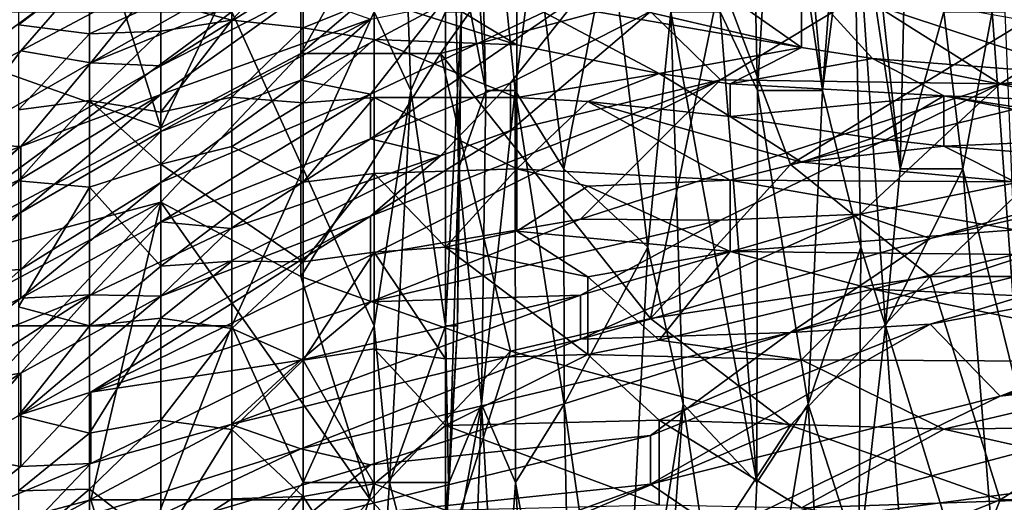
# Model space of a CAD drawing. Extents: x -0.375 to 0.375, y -0.309 to 0.309.
# Tile 88 of 226: x -0.248 to -0.219, y 0.221 to 0.236. Entities that reach past the tile are written whole.
import ezdxf

# ---------------------------------------------------------------- set-up
doc = ezdxf.new("R2010")
doc.units = 0

msp = doc.modelspace()

# ---------------------------------------------------------------- linework, layer by layer
for points in [[(-0.2354, 0.247687, 0.013695), (-0.234723, 0.245328, 0.017571), (-0.234418, 0.233535, 0.017571)], [(-0.235337, 0.238252, 0.009818), (-0.2354, 0.247687, 0.013695), (-0.234418, 0.233535, 0.017571)], [(-0.239984, 0.234646, 0.843886), (-0.229461, 0.243596, 0.844846), (-0.233671, 0.245834, 0.846849)], [(-0.239984, 0.234646, 0.843886), (-0.233671, 0.245834, 0.846849), (-0.239984, 0.241359, 0.847055)], [(-0.233531, 0.233535, 0.0292), (-0.234723, 0.245328, 0.017571), (-0.232934, 0.238252, 0.036953)], [(-0.234418, 0.233535, 0.017571), (-0.234723, 0.245328, 0.017571), (-0.233531, 0.233535, 0.0292)], [(-0.239984, 0.234646, 0.843886), (-0.235775, 0.234646, 0.842314), (-0.229461, 0.243596, 0.844846)], [(-0.235775, 0.234646, 0.842314), (-0.227357, 0.236884, 0.841218), (-0.229461, 0.243596, 0.844846)], [(-0.22736, 0.235894, 0.095098), (-0.226452, 0.24297, 0.102851), (-0.226243, 0.233535, 0.106728)], [(-0.226452, 0.24297, 0.102851), (-0.225689, 0.24297, 0.110604), (-0.226243, 0.233535, 0.106728)], [(-0.226243, 0.233535, 0.106728), (-0.225689, 0.24297, 0.110604), (-0.224283, 0.233535, 0.12611)], [(-0.225689, 0.24297, 0.110604), (-0.224928, 0.240611, 0.118357), (-0.224283, 0.233535, 0.12611)], [(-0.246298, 0.239121, 0.84873), (-0.244194, 0.232409, 0.84449), (-0.239984, 0.241359, 0.847055)], [(-0.244194, 0.232409, 0.84449), (-0.239984, 0.234646, 0.843886), (-0.239984, 0.241359, 0.847055)], [(-0.224928, 0.240611, 0.118357), (-0.22375, 0.240611, 0.129986), (-0.224283, 0.233535, 0.12611)], [(-0.224283, 0.233535, 0.12611), (-0.22375, 0.240611, 0.129986), (-0.223366, 0.240611, 0.133862)], [(-0.223135, 0.228818, 0.137739), (-0.224283, 0.233535, 0.12611), (-0.223366, 0.240611, 0.133862)], [(-0.223366, 0.240611, 0.133862), (-0.22297, 0.240611, 0.137739), (-0.221949, 0.231177, 0.149368)], [(-0.223366, 0.240611, 0.133862), (-0.221949, 0.231177, 0.149368), (-0.222392, 0.22646, 0.145491)], [(-0.223366, 0.240611, 0.133862), (-0.222392, 0.22646, 0.145491), (-0.223135, 0.228818, 0.137739)], [(-0.22297, 0.240611, 0.137739), (-0.221791, 0.238252, 0.149368), (-0.221949, 0.231177, 0.149368)], [(-0.250508, 0.234646, 0.848583), (-0.246298, 0.239121, 0.84873), (-0.256821, 0.236884, 0.852737)], [(-0.246298, 0.239121, 0.84873), (-0.250508, 0.234646, 0.848583), (-0.244194, 0.232409, 0.84449)], [(-0.23991, 0.231177, 0.00015), (-0.242052, 0.235894, 0.00001), (-0.23991, 0.238252, 0.000191)], [(-0.23991, 0.231177, 0.00015), (-0.23991, 0.238252, 0.000191), (-0.237769, 0.235894, 0.000867)], [(-0.236667, 0.233535, 0.002065), (-0.237769, 0.235894, 0.000867), (-0.236828, 0.238252, 0.002065)], [(-0.236828, 0.238252, 0.002065), (-0.235627, 0.235894, 0.004285), (-0.236667, 0.233535, 0.002065)], [(-0.235237, 0.231177, 0.009818), (-0.235337, 0.238252, 0.009818), (-0.234418, 0.233535, 0.017571)], [(-0.235144, 0.235894, 0.005942), (-0.235337, 0.238252, 0.009818), (-0.235237, 0.231177, 0.009818)], [(-0.233531, 0.233535, 0.0292), (-0.232934, 0.238252, 0.036953), (-0.232066, 0.231177, 0.044706)], [(-0.232934, 0.238252, 0.036953), (-0.230682, 0.238252, 0.060211), (-0.232066, 0.231177, 0.044706)], [(-0.232066, 0.231177, 0.044706), (-0.230682, 0.238252, 0.060211), (-0.229536, 0.228818, 0.07184)], [(-0.229536, 0.228818, 0.07184), (-0.230682, 0.238252, 0.060211), (-0.228849, 0.235894, 0.079593)], [(-0.221949, 0.231177, 0.149368), (-0.221791, 0.238252, 0.149368), (-0.220636, 0.235894, 0.161474)], [(-0.248476, 0.237965, 0.230772), (-0.248476, 0.235502, 0.250154), (-0.246335, 0.237132, 0.242401)], [(-0.246298, 0.234366, 0.651715), (-0.244194, 0.236972, 0.6672), (-0.239984, 0.237946, 0.655586)], [(-0.239984, 0.237946, 0.655586), (-0.239984, 0.236935, 0.643972), (-0.246298, 0.234366, 0.651715)], [(-0.242052, 0.235648, 0.261783), (-0.23991, 0.235413, 0.265659), (-0.23991, 0.237899, 0.242401)], [(-0.242052, 0.237825, 0.242401), (-0.242052, 0.235648, 0.261783), (-0.23991, 0.237899, 0.242401)], [(-0.23991, 0.237899, 0.242401), (-0.23991, 0.235413, 0.265659), (-0.237769, 0.236284, 0.257906)], [(-0.244193, 0.23621, 0.25403), (-0.242052, 0.235648, 0.261783), (-0.242052, 0.237825, 0.242401)], [(-0.252612, 0.2325, 0.669136), (-0.252612, 0.234211, 0.676878), (-0.246298, 0.237153, 0.674943)], [(-0.252612, 0.2325, 0.669136), (-0.246298, 0.237153, 0.674943), (-0.248403, 0.234729, 0.6672)], [(-0.250508, 0.23645, 0.68075), (-0.246298, 0.237153, 0.674943), (-0.252612, 0.234211, 0.676878)], [(-0.248476, 0.235502, 0.250154), (-0.246335, 0.235237, 0.257906), (-0.246335, 0.237132, 0.242401)], [(-0.246298, 0.237153, 0.674943), (-0.244194, 0.236972, 0.6672), (-0.248403, 0.234729, 0.6672)], [(-0.246335, 0.237132, 0.242401), (-0.246335, 0.235237, 0.257906), (-0.244193, 0.23621, 0.25403)], [(-0.246298, 0.234366, 0.651715), (-0.248403, 0.234729, 0.6672), (-0.244194, 0.236972, 0.6672)], [(-0.244194, 0.234272, 0.638165), (-0.246298, 0.234366, 0.651715), (-0.239984, 0.236935, 0.643972)], [(-0.239984, 0.236429, 0.638165), (-0.244194, 0.234272, 0.638165), (-0.239984, 0.236935, 0.643972)], [(-0.235775, 0.234646, 0.842314), (-0.229461, 0.226678, 0.835604), (-0.227357, 0.236884, 0.841218)], [(-0.225252, 0.231306, 0.837539), (-0.227357, 0.236884, 0.841218), (-0.229461, 0.226678, 0.835604)], [(-0.227357, 0.236884, 0.841218), (-0.225252, 0.231306, 0.837539), (-0.216834, 0.236453, 0.839475)], [(-0.227061, 0.236338, 0.238524), (-0.224919, 0.234821, 0.25403), (-0.224919, 0.236838, 0.226895)], [(-0.224919, 0.236838, 0.226895), (-0.222778, 0.234494, 0.25403), (-0.216353, 0.234007, 0.250154)], [(-0.224919, 0.236838, 0.226895), (-0.216353, 0.234007, 0.250154), (-0.218495, 0.235682, 0.230772)], [(-0.224919, 0.234821, 0.25403), (-0.222778, 0.234494, 0.25403), (-0.224919, 0.236838, 0.226895)], [(-0.244194, 0.233408, 0.628487), (-0.239984, 0.236429, 0.638165), (-0.23788, 0.235673, 0.616873)], [(-0.244194, 0.233408, 0.628487), (-0.244194, 0.234272, 0.638165), (-0.239984, 0.236429, 0.638165)], [(-0.23788, 0.233426, 0.593644), (-0.235775, 0.236099, 0.611066), (-0.231566, 0.236416, 0.597516)], [(-0.23788, 0.232077, 0.580095), (-0.23788, 0.233426, 0.593644), (-0.231566, 0.236416, 0.597516)], [(-0.233671, 0.233763, 0.580095), (-0.23788, 0.232077, 0.580095), (-0.231566, 0.236416, 0.597516)], [(-0.231566, 0.236416, 0.597516), (-0.229461, 0.23591, 0.585902), (-0.233671, 0.233763, 0.580095)], [(-0.225252, 0.231306, 0.837539), (-0.214729, 0.233905, 0.837539), (-0.216834, 0.236453, 0.839475)], [(-0.246335, 0.235237, 0.257906), (-0.244193, 0.235312, 0.261783), (-0.244193, 0.23621, 0.25403)], [(-0.244193, 0.23621, 0.25403), (-0.244193, 0.235312, 0.261783), (-0.242052, 0.235648, 0.261783)], [(-0.23991, 0.235413, 0.265659), (-0.237769, 0.235065, 0.269536), (-0.237769, 0.236284, 0.257906)], [(-0.237769, 0.236284, 0.257906), (-0.237769, 0.235065, 0.269536), (-0.233485, 0.234907, 0.269536)], [(-0.235627, 0.236198, 0.257906), (-0.237769, 0.236284, 0.257906), (-0.233485, 0.234907, 0.269536)], [(-0.233485, 0.236331, 0.25403), (-0.235627, 0.236198, 0.257906), (-0.233485, 0.234907, 0.269536)], [(-0.233485, 0.236331, 0.25403), (-0.233485, 0.234907, 0.269536), (-0.229202, 0.234043, 0.273412)], [(-0.233485, 0.236331, 0.25403), (-0.229202, 0.234043, 0.273412), (-0.224919, 0.234821, 0.25403)], [(-0.231344, 0.236317, 0.250154), (-0.233485, 0.236331, 0.25403), (-0.224919, 0.234821, 0.25403)], [(-0.224919, 0.234821, 0.25403), (-0.227061, 0.236338, 0.238524), (-0.231344, 0.236317, 0.250154)], [(-0.227357, 0.233854, 0.562674), (-0.229461, 0.23591, 0.585902), (-0.223147, 0.236403, 0.574288)], [(-0.218938, 0.233729, 0.545253), (-0.227357, 0.233854, 0.562674), (-0.223147, 0.236403, 0.574288)], [(-0.218938, 0.233729, 0.545253), (-0.223147, 0.236403, 0.574288), (-0.214729, 0.236387, 0.558802)], [(-0.20631, 0.235072, 0.535574), (-0.218938, 0.233729, 0.545253), (-0.214729, 0.236387, 0.558802)], [(-0.254901, 0.22646, 0.000069), (-0.257042, 0.235894), (-0.242052, 0.235894, 0.00001)], [(-0.242052, 0.22646, 0.000113), (-0.254901, 0.22646, 0.000069), (-0.242052, 0.235894, 0.00001)], [(-0.242052, 0.22646, 0.000113), (-0.242052, 0.235894, 0.00001), (-0.23991, 0.231177, 0.00015)], [(-0.23788, 0.235673, 0.616873), (-0.235775, 0.236099, 0.611066), (-0.239984, 0.233838, 0.607194)], [(-0.239984, 0.233838, 0.607194), (-0.235775, 0.236099, 0.611066), (-0.23788, 0.233426, 0.593644)], [(-0.237769, 0.22646, 0.001074), (-0.23991, 0.231177, 0.00015), (-0.237769, 0.235894, 0.000867)], [(-0.237769, 0.22646, 0.001074), (-0.237769, 0.235894, 0.000867), (-0.236667, 0.233535, 0.002065)], [(-0.235627, 0.235894, 0.004285), (-0.235627, 0.22646, 0.004705), (-0.236667, 0.233535, 0.002065)], [(-0.235263, 0.22646, 0.005942), (-0.235627, 0.22646, 0.004705), (-0.235144, 0.235894, 0.005942)], [(-0.235627, 0.22646, 0.004705), (-0.235627, 0.235894, 0.004285), (-0.235144, 0.235894, 0.005942)], [(-0.235263, 0.22646, 0.005942), (-0.235144, 0.235894, 0.005942), (-0.235237, 0.231177, 0.009818)], [(-0.229461, 0.23591, 0.585902), (-0.227357, 0.233854, 0.562674), (-0.233671, 0.232326, 0.566545)], [(-0.233671, 0.232326, 0.566545), (-0.233671, 0.233763, 0.580095), (-0.229461, 0.23591, 0.585902)], [(-0.229536, 0.228818, 0.07184), (-0.228849, 0.235894, 0.079593), (-0.228475, 0.224101, 0.083469)], [(-0.228849, 0.235894, 0.079593), (-0.22736, 0.235894, 0.095098), (-0.226265, 0.221743, 0.106728)], [(-0.228475, 0.224101, 0.083469), (-0.228849, 0.235894, 0.079593), (-0.226265, 0.221743, 0.106728)], [(-0.226243, 0.233535, 0.106728), (-0.226265, 0.221743, 0.106728), (-0.22736, 0.235894, 0.095098)], [(-0.221949, 0.231177, 0.149368), (-0.220636, 0.235894, 0.161474), (-0.220057, 0.231177, 0.16875)], [(-0.220636, 0.235894, 0.161474), (-0.219176, 0.235894, 0.176502), (-0.220057, 0.231177, 0.16875)], [(-0.220057, 0.231177, 0.16875), (-0.219176, 0.235894, 0.176502), (-0.218318, 0.224101, 0.188132)], [(-0.218318, 0.224101, 0.188132), (-0.219176, 0.235894, 0.176502), (-0.218803, 0.235894, 0.180379)], [(-0.244194, 0.232299, 0.614937), (-0.244194, 0.233408, 0.628487), (-0.23788, 0.235673, 0.616873)], [(-0.244194, 0.232299, 0.614937), (-0.23788, 0.235673, 0.616873), (-0.239984, 0.233838, 0.607194)], [(-0.244193, 0.232885, 0.281165), (-0.242052, 0.233331, 0.281165), (-0.242052, 0.235648, 0.261783)], [(-0.244193, 0.235312, 0.261783), (-0.244193, 0.232885, 0.281165), (-0.242052, 0.235648, 0.261783)], [(-0.242052, 0.235648, 0.261783), (-0.242052, 0.233331, 0.281165), (-0.23991, 0.235413, 0.265659)], [(-0.248476, 0.235502, 0.250154), (-0.248476, 0.232952, 0.269536), (-0.246335, 0.235237, 0.257906)], [(-0.248476, 0.232952, 0.269536), (-0.246335, 0.23323, 0.273412), (-0.246335, 0.235237, 0.257906)], [(-0.246335, 0.23323, 0.273412), (-0.244193, 0.232885, 0.281165), (-0.244193, 0.235312, 0.261783)], [(-0.246335, 0.235237, 0.257906), (-0.246335, 0.23323, 0.273412), (-0.244193, 0.235312, 0.261783)], [(-0.242052, 0.233331, 0.281165), (-0.23991, 0.233161, 0.285041), (-0.23991, 0.235413, 0.265659)], [(-0.23991, 0.235413, 0.265659), (-0.23991, 0.233161, 0.285041), (-0.237769, 0.235065, 0.269536)], [(-0.23991, 0.233161, 0.285041), (-0.237769, 0.233325, 0.285041), (-0.237769, 0.235065, 0.269536)], [(-0.237769, 0.235065, 0.269536), (-0.237769, 0.233325, 0.285041), (-0.233485, 0.233322, 0.285041)], [(-0.237769, 0.235065, 0.269536), (-0.233485, 0.233322, 0.285041), (-0.233485, 0.234907, 0.269536)], [(-0.218938, 0.233729, 0.545253), (-0.20631, 0.235072, 0.535574), (-0.20631, 0.233212, 0.520089)], [(-0.248403, 0.234729, 0.6672), (-0.250508, 0.231947, 0.65365), (-0.252612, 0.2325, 0.669136)], [(-0.250508, 0.234646, 0.848583), (-0.252612, 0.227934, 0.845975), (-0.244194, 0.232409, 0.84449)], [(-0.246298, 0.234366, 0.651715), (-0.250508, 0.231947, 0.65365), (-0.248403, 0.234729, 0.6672)], [(-0.244194, 0.230172, 0.84324), (-0.239984, 0.234646, 0.843886), (-0.244194, 0.232409, 0.84449)], [(-0.244194, 0.230172, 0.84324), (-0.239984, 0.227934, 0.840079), (-0.239984, 0.234646, 0.843886)], [(-0.239984, 0.227934, 0.840079), (-0.235775, 0.234646, 0.842314), (-0.239984, 0.234646, 0.843886)], [(-0.239984, 0.227934, 0.840079), (-0.233671, 0.225697, 0.836269), (-0.235775, 0.234646, 0.842314)], [(-0.235775, 0.234646, 0.842314), (-0.233671, 0.225697, 0.836269), (-0.229461, 0.226678, 0.835604)], [(-0.233485, 0.234907, 0.269536), (-0.233485, 0.233322, 0.285041), (-0.229202, 0.234043, 0.273412)], [(-0.229202, 0.234043, 0.273412), (-0.227061, 0.233728, 0.273412), (-0.224919, 0.234821, 0.25403)], [(-0.224919, 0.234821, 0.25403), (-0.227061, 0.233728, 0.273412), (-0.222778, 0.234494, 0.25403)], [(-0.248403, 0.231848, 0.640101), (-0.250508, 0.231947, 0.65365), (-0.246298, 0.234366, 0.651715)], [(-0.246298, 0.234366, 0.651715), (-0.244194, 0.234272, 0.638165), (-0.248403, 0.231848, 0.640101)], [(-0.227061, 0.233728, 0.273412), (-0.220636, 0.233374, 0.265659), (-0.222778, 0.234494, 0.25403)], [(-0.222778, 0.234494, 0.25403), (-0.220636, 0.233374, 0.265659), (-0.216353, 0.233198, 0.261783)], [(-0.222778, 0.234494, 0.25403), (-0.216353, 0.233198, 0.261783), (-0.216353, 0.234007, 0.250154)], [(-0.244194, 0.234272, 0.638165), (-0.244194, 0.233408, 0.628487), (-0.248403, 0.231848, 0.640101)], [(-0.233485, 0.233322, 0.285041), (-0.231344, 0.233199, 0.285041), (-0.229202, 0.234043, 0.273412)], [(-0.231344, 0.233199, 0.285041), (-0.227061, 0.232752, 0.285041), (-0.229202, 0.234043, 0.273412)], [(-0.229202, 0.234043, 0.273412), (-0.227061, 0.232752, 0.285041), (-0.227061, 0.233728, 0.273412)], [(-0.239984, 0.233838, 0.607194), (-0.244194, 0.230761, 0.597516), (-0.244194, 0.232299, 0.614937)], [(-0.244194, 0.230761, 0.597516), (-0.239984, 0.233838, 0.607194), (-0.23788, 0.233426, 0.593644)], [(-0.23788, 0.22858, 0.547188), (-0.227357, 0.233854, 0.562674), (-0.231566, 0.229666, 0.539446)], [(-0.227357, 0.233854, 0.562674), (-0.23788, 0.229755, 0.556867), (-0.233671, 0.232326, 0.566545)], [(-0.23788, 0.22858, 0.547188), (-0.23788, 0.229755, 0.556867), (-0.227357, 0.233854, 0.562674)], [(-0.235775, 0.231565, 0.566545), (-0.23788, 0.232077, 0.580095), (-0.233671, 0.233763, 0.580095)], [(-0.235775, 0.231565, 0.566545), (-0.233671, 0.233763, 0.580095), (-0.233671, 0.232326, 0.566545)], [(-0.231566, 0.229666, 0.539446), (-0.227357, 0.233854, 0.562674), (-0.218938, 0.233729, 0.545253)], [(-0.225252, 0.231306, 0.837539), (-0.221043, 0.227934, 0.834239), (-0.214729, 0.233905, 0.837539)], [(-0.221043, 0.227934, 0.834239), (-0.208415, 0.227934, 0.831652), (-0.214729, 0.233905, 0.837539)], [(-0.237314, 0.221743, 0.002065), (-0.237769, 0.22646, 0.001074), (-0.236667, 0.233535, 0.002065)], [(-0.236667, 0.233535, 0.002065), (-0.235627, 0.22646, 0.004705), (-0.237314, 0.221743, 0.002065)], [(-0.235237, 0.231177, 0.009818), (-0.234418, 0.233535, 0.017571), (-0.23454, 0.224101, 0.017571)], [(-0.23454, 0.224101, 0.017571), (-0.233531, 0.233535, 0.0292), (-0.233523, 0.221743, 0.0292)], [(-0.234418, 0.233535, 0.017571), (-0.233531, 0.233535, 0.0292), (-0.23454, 0.224101, 0.017571)], [(-0.233531, 0.233535, 0.0292), (-0.232066, 0.231177, 0.044706), (-0.23206, 0.224101, 0.044706)], [(-0.233523, 0.221743, 0.0292), (-0.233531, 0.233535, 0.0292), (-0.23206, 0.224101, 0.044706)], [(-0.227357, 0.229637, 0.529767), (-0.231566, 0.229666, 0.539446), (-0.218938, 0.233729, 0.545253)], [(-0.218938, 0.233729, 0.545253), (-0.223147, 0.229818, 0.522025), (-0.227357, 0.229637, 0.529767)], [(-0.227061, 0.233728, 0.273412), (-0.227061, 0.232752, 0.285041), (-0.220636, 0.233374, 0.265659)], [(-0.226265, 0.221743, 0.106728), (-0.226243, 0.233535, 0.106728), (-0.224711, 0.224101, 0.122233)], [(-0.226243, 0.233535, 0.106728), (-0.224283, 0.233535, 0.12611), (-0.224711, 0.224101, 0.122233)], [(-0.224711, 0.224101, 0.122233), (-0.224283, 0.233535, 0.12611), (-0.223135, 0.228818, 0.137739)], [(-0.20631, 0.233212, 0.520089), (-0.223147, 0.229818, 0.522025), (-0.218938, 0.233729, 0.545253)], [(-0.248476, 0.232952, 0.269536), (-0.248476, 0.230815, 0.285041), (-0.246335, 0.23323, 0.273412)], [(-0.246335, 0.23323, 0.273412), (-0.248476, 0.230815, 0.285041), (-0.246335, 0.230621, 0.292794)], [(-0.244194, 0.232299, 0.614937), (-0.248403, 0.229866, 0.618808), (-0.244194, 0.233408, 0.628487)], [(-0.248403, 0.231848, 0.640101), (-0.244194, 0.233408, 0.628487), (-0.248403, 0.230868, 0.630422)], [(-0.248403, 0.230868, 0.630422), (-0.244194, 0.233408, 0.628487), (-0.248403, 0.229866, 0.618808)], [(-0.246335, 0.230621, 0.292794), (-0.244193, 0.231321, 0.292794), (-0.246335, 0.23323, 0.273412)], [(-0.246335, 0.23323, 0.273412), (-0.244193, 0.231321, 0.292794), (-0.244193, 0.232885, 0.281165)], [(-0.244194, 0.22958, 0.583966), (-0.23788, 0.233426, 0.593644), (-0.23788, 0.232077, 0.580095)], [(-0.23788, 0.233426, 0.593644), (-0.244194, 0.22958, 0.583966), (-0.244194, 0.230761, 0.597516)], [(-0.244193, 0.232885, 0.281165), (-0.244193, 0.231321, 0.292794), (-0.242052, 0.233331, 0.281165)], [(-0.244193, 0.231321, 0.292794), (-0.242052, 0.231845, 0.292794), (-0.242052, 0.233331, 0.281165)], [(-0.242052, 0.233331, 0.281165), (-0.242052, 0.231845, 0.292794), (-0.23991, 0.233161, 0.285041)], [(-0.242052, 0.231845, 0.292794), (-0.23991, 0.23078, 0.304423), (-0.23991, 0.233161, 0.285041)], [(-0.23991, 0.23078, 0.304423), (-0.237769, 0.231035, 0.304423), (-0.237769, 0.233325, 0.285041)], [(-0.23991, 0.233161, 0.285041), (-0.23991, 0.23078, 0.304423), (-0.237769, 0.233325, 0.285041)], [(-0.237769, 0.233325, 0.285041), (-0.237769, 0.231035, 0.304423), (-0.233485, 0.231177, 0.304221)], [(-0.237769, 0.233325, 0.285041), (-0.233485, 0.231177, 0.304221), (-0.233485, 0.233322, 0.285041)], [(-0.233485, 0.233322, 0.285041), (-0.233485, 0.231177, 0.304221), (-0.231344, 0.233199, 0.285041)], [(-0.233485, 0.231177, 0.304221), (-0.227061, 0.230836, 0.304423), (-0.231344, 0.233199, 0.285041)], [(-0.231344, 0.233199, 0.285041), (-0.227061, 0.230836, 0.304423), (-0.224919, 0.231379, 0.29667)], [(-0.231344, 0.233199, 0.285041), (-0.224919, 0.231379, 0.29667), (-0.227061, 0.232752, 0.285041)], [(-0.227061, 0.232752, 0.285041), (-0.222778, 0.232098, 0.285041), (-0.220636, 0.233374, 0.265659)], [(-0.223147, 0.229818, 0.522025), (-0.20631, 0.233212, 0.520089), (-0.221043, 0.229081, 0.512346)], [(-0.222778, 0.232098, 0.285041), (-0.220636, 0.23186, 0.285041), (-0.220636, 0.233374, 0.265659)], [(-0.221043, 0.229081, 0.512346), (-0.20631, 0.233212, 0.520089), (-0.20631, 0.232452, 0.514282)], [(-0.220636, 0.233374, 0.265659), (-0.214212, 0.23237, 0.269536), (-0.216353, 0.233198, 0.261783)], [(-0.220636, 0.233374, 0.265659), (-0.220636, 0.23186, 0.285041), (-0.214212, 0.232124, 0.273412)], [(-0.220636, 0.233374, 0.265659), (-0.214212, 0.232124, 0.273412), (-0.214212, 0.23237, 0.269536)], [(-0.227061, 0.232752, 0.285041), (-0.224919, 0.231379, 0.29667), (-0.222778, 0.232098, 0.285041)], [(-0.252612, 0.227934, 0.845975), (-0.244194, 0.230172, 0.84324), (-0.244194, 0.232409, 0.84449)], [(-0.248403, 0.228149, 0.597516), (-0.248403, 0.229866, 0.618808), (-0.244194, 0.232299, 0.614937)], [(-0.244194, 0.230761, 0.597516), (-0.248403, 0.228149, 0.597516), (-0.244194, 0.232299, 0.614937)], [(-0.23788, 0.229755, 0.556867), (-0.235775, 0.231565, 0.566545), (-0.233671, 0.232326, 0.566545)], [(-0.225252, 0.226253, 0.498797), (-0.20631, 0.232452, 0.514282), (-0.20631, 0.230963, 0.504604)], [(-0.225252, 0.226253, 0.498797), (-0.221043, 0.229081, 0.512346), (-0.20631, 0.232452, 0.514282)], [(-0.242089, 0.229383, 0.570416), (-0.244194, 0.22958, 0.583966), (-0.23788, 0.232077, 0.580095)], [(-0.242089, 0.229383, 0.570416), (-0.23788, 0.232077, 0.580095), (-0.235775, 0.231565, 0.566545)], [(-0.222778, 0.232098, 0.285041), (-0.224919, 0.231379, 0.29667), (-0.220636, 0.23186, 0.285041)], [(-0.220636, 0.23186, 0.285041), (-0.214212, 0.231366, 0.285041), (-0.214212, 0.232124, 0.273412)], [(-0.248403, 0.231848, 0.640101), (-0.252946, 0.230172, 0.65365), (-0.250508, 0.231947, 0.65365)], [(-0.252946, 0.230172, 0.65365), (-0.248403, 0.231848, 0.640101), (-0.252612, 0.228386, 0.638165)], [(-0.248403, 0.231848, 0.640101), (-0.250508, 0.229922, 0.636229), (-0.252612, 0.228386, 0.638165)], [(-0.248403, 0.230868, 0.630422), (-0.250508, 0.229922, 0.636229), (-0.248403, 0.231848, 0.640101)], [(-0.244193, 0.231321, 0.292794), (-0.242052, 0.229856, 0.308299), (-0.242052, 0.231845, 0.292794)], [(-0.242052, 0.229856, 0.308299), (-0.23991, 0.23078, 0.304423), (-0.242052, 0.231845, 0.292794)], [(-0.224919, 0.231379, 0.29667), (-0.218495, 0.230789, 0.29667), (-0.220636, 0.23186, 0.285041)], [(-0.220636, 0.23186, 0.285041), (-0.218495, 0.230789, 0.29667), (-0.214212, 0.231366, 0.285041)], [(-0.235775, 0.231565, 0.566545), (-0.244194, 0.227345, 0.558802), (-0.242089, 0.229383, 0.570416)], [(-0.235775, 0.231565, 0.566545), (-0.23788, 0.229755, 0.556867), (-0.244194, 0.227345, 0.558802)], [(-0.224919, 0.231379, 0.29667), (-0.227061, 0.230836, 0.304423), (-0.218495, 0.230789, 0.29667)], [(-0.246335, 0.230621, 0.292794), (-0.244193, 0.228252, 0.316052), (-0.244193, 0.231321, 0.292794)], [(-0.244193, 0.231321, 0.292794), (-0.244193, 0.228252, 0.316052), (-0.242052, 0.229856, 0.308299)], [(-0.23991, 0.221743, 0.000481), (-0.242052, 0.22646, 0.000113), (-0.23991, 0.231177, 0.00015)], [(-0.23991, 0.221743, 0.000481), (-0.23991, 0.231177, 0.00015), (-0.237769, 0.22646, 0.001074)], [(-0.237769, 0.231035, 0.304423), (-0.235627, 0.228818, 0.323802), (-0.233485, 0.231177, 0.304221)], [(-0.235627, 0.228818, 0.323802), (-0.233485, 0.229303, 0.319928), (-0.233485, 0.231177, 0.304221)], [(-0.235513, 0.221743, 0.009818), (-0.235237, 0.231177, 0.009818), (-0.23454, 0.224101, 0.017571)], [(-0.235263, 0.22646, 0.005942), (-0.235237, 0.231177, 0.009818), (-0.235513, 0.221743, 0.009818)], [(-0.233485, 0.231177, 0.304221), (-0.231344, 0.230655, 0.308299), (-0.227061, 0.230836, 0.304423)], [(-0.233485, 0.231177, 0.304221), (-0.233485, 0.229303, 0.319928), (-0.231344, 0.230655, 0.308299)], [(-0.23206, 0.224101, 0.044706), (-0.232066, 0.231177, 0.044706), (-0.229536, 0.228818, 0.07184)], [(-0.221043, 0.227934, 0.834239), (-0.225252, 0.231306, 0.837539), (-0.229461, 0.226678, 0.835604)], [(-0.221949, 0.231177, 0.149368), (-0.220057, 0.231177, 0.16875), (-0.222392, 0.22646, 0.145491)], [(-0.220057, 0.231177, 0.16875), (-0.218751, 0.214667, 0.184255), (-0.222392, 0.22646, 0.145491)], [(-0.218751, 0.214667, 0.184255), (-0.220057, 0.231177, 0.16875), (-0.218318, 0.224101, 0.188132)], [(-0.250508, 0.229922, 0.636229), (-0.248403, 0.230868, 0.630422), (-0.252612, 0.227678, 0.632358)], [(-0.248403, 0.230868, 0.630422), (-0.248403, 0.229866, 0.618808), (-0.252612, 0.227678, 0.632358)], [(-0.248476, 0.227025, 0.312176), (-0.246335, 0.230621, 0.292794), (-0.248476, 0.230815, 0.285041)], [(-0.23991, 0.228383, 0.323805), (-0.237769, 0.228674, 0.323805), (-0.237769, 0.231035, 0.304423)], [(-0.23991, 0.23078, 0.304423), (-0.23991, 0.228383, 0.323805), (-0.237769, 0.231035, 0.304423)], [(-0.237769, 0.228674, 0.323805), (-0.235627, 0.228818, 0.323802), (-0.237769, 0.231035, 0.304423)], [(-0.231344, 0.230655, 0.308299), (-0.227061, 0.228693, 0.323805), (-0.227061, 0.230836, 0.304423)], [(-0.227061, 0.230836, 0.304423), (-0.227061, 0.228693, 0.323805), (-0.218495, 0.229343, 0.312176)], [(-0.227061, 0.230836, 0.304423), (-0.218495, 0.229343, 0.312176), (-0.218495, 0.230789, 0.29667)], [(-0.221043, 0.226508, 0.494925), (-0.225252, 0.226253, 0.498797), (-0.20631, 0.230963, 0.504604)], [(-0.221043, 0.226508, 0.494925), (-0.20631, 0.230963, 0.504604), (-0.20631, 0.229226, 0.494925)], [(-0.246335, 0.230621, 0.292794), (-0.248476, 0.227025, 0.312176), (-0.246335, 0.22646, 0.323229)], [(-0.248403, 0.227285, 0.585902), (-0.244194, 0.230761, 0.597516), (-0.244194, 0.22958, 0.583966)], [(-0.248403, 0.227285, 0.585902), (-0.248403, 0.228149, 0.597516), (-0.244194, 0.230761, 0.597516)], [(-0.246335, 0.230621, 0.292794), (-0.246335, 0.22646, 0.323229), (-0.244193, 0.228252, 0.316052)], [(-0.242052, 0.229856, 0.308299), (-0.23991, 0.228383, 0.323805), (-0.23991, 0.23078, 0.304423)], [(-0.233485, 0.229303, 0.319928), (-0.227061, 0.228693, 0.323805), (-0.231344, 0.230655, 0.308299)], [(-0.218938, 0.224338, 0.481375), (-0.197892, 0.230598, 0.494925), (-0.195787, 0.229671, 0.489118)], [(-0.20631, 0.229226, 0.494925), (-0.197892, 0.230598, 0.494925), (-0.218938, 0.224338, 0.481375)], [(-0.254717, 0.218984, 0.840912), (-0.244194, 0.230172, 0.84324), (-0.252612, 0.225697, 0.844563)], [(-0.244194, 0.230172, 0.84324), (-0.254717, 0.218984, 0.840912), (-0.246298, 0.221222, 0.838195)], [(-0.252612, 0.225697, 0.844563), (-0.244194, 0.230172, 0.84324), (-0.252612, 0.227934, 0.845975)], [(-0.246298, 0.221222, 0.838195), (-0.23788, 0.221222, 0.834534), (-0.244194, 0.230172, 0.84324)], [(-0.23788, 0.221222, 0.834534), (-0.239984, 0.227934, 0.840079), (-0.244194, 0.230172, 0.84324)], [(-0.248403, 0.229866, 0.618808), (-0.250508, 0.228031, 0.616873), (-0.252612, 0.227678, 0.632358)], [(-0.248403, 0.228149, 0.597516), (-0.250508, 0.228031, 0.616873), (-0.248403, 0.229866, 0.618808)], [(-0.23788, 0.229755, 0.556867), (-0.248403, 0.223793, 0.543317), (-0.244194, 0.227345, 0.558802)], [(-0.23788, 0.229755, 0.556867), (-0.246298, 0.224459, 0.539446), (-0.248403, 0.223793, 0.543317)], [(-0.246298, 0.224459, 0.539446), (-0.23788, 0.229755, 0.556867), (-0.23788, 0.22858, 0.547188)], [(-0.242052, 0.229856, 0.308299), (-0.244193, 0.228252, 0.316052), (-0.242052, 0.2284, 0.319928)], [(-0.242052, 0.229856, 0.308299), (-0.242052, 0.2284, 0.319928), (-0.23991, 0.228383, 0.323805)], [(-0.23788, 0.227174, 0.535574), (-0.231566, 0.229666, 0.539446), (-0.227357, 0.229637, 0.529767)], [(-0.23788, 0.22858, 0.547188), (-0.231566, 0.229666, 0.539446), (-0.23788, 0.227174, 0.535574)], [(-0.231566, 0.227373, 0.520089), (-0.23788, 0.227174, 0.535574), (-0.227357, 0.229637, 0.529767)], [(-0.231566, 0.226059, 0.508475), (-0.223147, 0.229818, 0.522025), (-0.221043, 0.229081, 0.512346)], [(-0.231566, 0.227373, 0.520089), (-0.227357, 0.229637, 0.529767), (-0.223147, 0.229818, 0.522025)], [(-0.231566, 0.227373, 0.520089), (-0.223147, 0.229818, 0.522025), (-0.231566, 0.226059, 0.508475)], [(-0.218938, 0.224338, 0.481375), (-0.195787, 0.229671, 0.489118), (-0.20631, 0.22583, 0.47944)], [(-0.246298, 0.227391, 0.570416), (-0.248403, 0.227285, 0.585902), (-0.244194, 0.22958, 0.583966)], [(-0.246298, 0.227391, 0.570416), (-0.244194, 0.22958, 0.583966), (-0.242089, 0.229383, 0.570416)], [(-0.246298, 0.227391, 0.570416), (-0.242089, 0.229383, 0.570416), (-0.244194, 0.227345, 0.558802)], [(-0.231344, 0.227927, 0.331558), (-0.233485, 0.229303, 0.319928), (-0.235627, 0.228818, 0.323802)], [(-0.233485, 0.229303, 0.319928), (-0.231344, 0.227927, 0.331558), (-0.227061, 0.228693, 0.323805)], [(-0.227061, 0.228693, 0.323805), (-0.218495, 0.228596, 0.319928), (-0.218495, 0.229343, 0.312176)], [(-0.221043, 0.229081, 0.512346), (-0.225252, 0.226253, 0.498797), (-0.231566, 0.226059, 0.508475)], [(-0.221043, 0.226508, 0.494925), (-0.20631, 0.229226, 0.494925), (-0.218938, 0.224338, 0.481375)], [(-0.237769, 0.228674, 0.323805), (-0.235627, 0.225464, 0.350939), (-0.235627, 0.228818, 0.323802)], [(-0.235627, 0.228818, 0.323802), (-0.231344, 0.225589, 0.350939), (-0.231344, 0.227927, 0.331558)], [(-0.235627, 0.225464, 0.350939), (-0.231344, 0.225589, 0.350939), (-0.235627, 0.228818, 0.323802)], [(-0.23206, 0.224101, 0.044706), (-0.229536, 0.228818, 0.07184), (-0.230375, 0.212308, 0.064088)], [(-0.228475, 0.224101, 0.083469), (-0.230375, 0.212308, 0.064088), (-0.229536, 0.228818, 0.07184)], [(-0.224711, 0.224101, 0.122233), (-0.223135, 0.228818, 0.137739), (-0.22319, 0.219384, 0.137739)], [(-0.223135, 0.228818, 0.137739), (-0.222392, 0.22646, 0.145491), (-0.22319, 0.219384, 0.137739)], [(-0.246298, 0.224459, 0.539446), (-0.23788, 0.22858, 0.547188), (-0.23788, 0.227174, 0.535574)], [(-0.23991, 0.225422, 0.347063), (-0.237769, 0.225768, 0.347063), (-0.237769, 0.228674, 0.323805)], [(-0.23991, 0.228383, 0.323805), (-0.23991, 0.225422, 0.347063), (-0.237769, 0.228674, 0.323805)], [(-0.237769, 0.228674, 0.323805), (-0.237769, 0.225768, 0.347063), (-0.235627, 0.225464, 0.350939)], [(-0.231344, 0.227927, 0.331558), (-0.229202, 0.22602, 0.347063), (-0.227061, 0.228693, 0.323805)], [(-0.227061, 0.228693, 0.323805), (-0.229202, 0.22602, 0.347063), (-0.222778, 0.22756, 0.331558)], [(-0.227061, 0.228693, 0.323805), (-0.222778, 0.22756, 0.331558), (-0.218495, 0.228596, 0.319928)], [(-0.222778, 0.22756, 0.331558), (-0.21207, 0.227077, 0.331558), (-0.218495, 0.228596, 0.319928)], [(-0.250508, 0.228031, 0.616873), (-0.248403, 0.228149, 0.597516), (-0.250508, 0.226292, 0.59558)], [(-0.248403, 0.228149, 0.597516), (-0.248403, 0.227285, 0.585902), (-0.250508, 0.226292, 0.59558)], [(-0.246335, 0.22646, 0.323229), (-0.244193, 0.226684, 0.327681), (-0.244193, 0.228252, 0.316052)], [(-0.244193, 0.226684, 0.327681), (-0.242052, 0.226377, 0.335434), (-0.242052, 0.2284, 0.319928)], [(-0.244193, 0.228252, 0.316052), (-0.244193, 0.226684, 0.327681), (-0.242052, 0.2284, 0.319928)], [(-0.242052, 0.2284, 0.319928), (-0.242052, 0.226377, 0.335434), (-0.23991, 0.228383, 0.323805)], [(-0.242052, 0.226377, 0.335434), (-0.23991, 0.225422, 0.347063), (-0.23991, 0.228383, 0.323805)], [(-0.23788, 0.221222, 0.834534), (-0.233671, 0.225697, 0.836269), (-0.239984, 0.227934, 0.840079)], [(-0.229202, 0.22602, 0.347063), (-0.231344, 0.227927, 0.331558), (-0.231344, 0.225589, 0.350939)], [(-0.229461, 0.226678, 0.835604), (-0.225252, 0.223459, 0.831989), (-0.221043, 0.227934, 0.834239)], [(-0.221043, 0.227934, 0.834239), (-0.225252, 0.223459, 0.831989), (-0.218938, 0.221222, 0.828311)], [(-0.208415, 0.227934, 0.831652), (-0.221043, 0.227934, 0.834239), (-0.218938, 0.221222, 0.828311)], [(-0.218938, 0.221222, 0.828311), (-0.21052, 0.221222, 0.825815), (-0.208415, 0.227934, 0.831652)], [(-0.229202, 0.22602, 0.347063), (-0.224919, 0.225433, 0.350939), (-0.222778, 0.22756, 0.331558)], [(-0.222778, 0.22756, 0.331558), (-0.224919, 0.225433, 0.350939), (-0.21207, 0.225365, 0.347063)], [(-0.222778, 0.22756, 0.331558), (-0.21207, 0.225365, 0.347063), (-0.21207, 0.227077, 0.331558)], [(-0.250508, 0.224686, 0.570416), (-0.25048, 0.225697, 0.585902), (-0.246298, 0.227391, 0.570416)], [(-0.246298, 0.227391, 0.570416), (-0.248403, 0.225032, 0.556867), (-0.250508, 0.224686, 0.570416)], [(-0.25048, 0.225697, 0.585902), (-0.250508, 0.226292, 0.59558), (-0.248403, 0.227285, 0.585902)], [(-0.246298, 0.227391, 0.570416), (-0.25048, 0.225697, 0.585902), (-0.248403, 0.227285, 0.585902)], [(-0.248403, 0.225032, 0.556867), (-0.246298, 0.227391, 0.570416), (-0.244194, 0.227345, 0.558802)], [(-0.248403, 0.225032, 0.556867), (-0.244194, 0.227345, 0.558802), (-0.248403, 0.223793, 0.543317)], [(-0.231566, 0.226059, 0.508475), (-0.242089, 0.223485, 0.512346), (-0.231566, 0.227373, 0.520089)], [(-0.239984, 0.225422, 0.525896), (-0.231566, 0.227373, 0.520089), (-0.242089, 0.223485, 0.512346)], [(-0.239984, 0.225422, 0.525896), (-0.23788, 0.227174, 0.535574), (-0.231566, 0.227373, 0.520089)], [(-0.248476, 0.223763, 0.335434), (-0.246335, 0.22646, 0.323229), (-0.248476, 0.227025, 0.312176)], [(-0.239984, 0.225422, 0.525896), (-0.246298, 0.224459, 0.539446), (-0.23788, 0.227174, 0.535574)], [(-0.246335, 0.22646, 0.323229), (-0.246335, 0.223224, 0.347063), (-0.244193, 0.226684, 0.327681)], [(-0.244193, 0.226684, 0.327681), (-0.246335, 0.223224, 0.347063), (-0.244193, 0.22362, 0.350939)], [(-0.244193, 0.226684, 0.327681), (-0.244193, 0.22362, 0.350939), (-0.242052, 0.226377, 0.335434)], [(-0.225252, 0.223459, 0.831989), (-0.229461, 0.226678, 0.835604), (-0.233671, 0.225697, 0.836269)], [(-0.248476, 0.20995, 0.00034), (-0.254901, 0.22646, 0.000069), (-0.242052, 0.22646, 0.000113)], [(-0.248476, 0.20995, 0.00034), (-0.242052, 0.22646, 0.000113), (-0.242052, 0.219384, 0.00033)], [(-0.248476, 0.223763, 0.335434), (-0.246335, 0.223224, 0.347063), (-0.246335, 0.22646, 0.323229)], [(-0.244193, 0.22362, 0.350939), (-0.242052, 0.223334, 0.358692), (-0.242052, 0.226377, 0.335434)], [(-0.242052, 0.219384, 0.00033), (-0.242052, 0.22646, 0.000113), (-0.23991, 0.221743, 0.000481)], [(-0.242052, 0.226377, 0.335434), (-0.242052, 0.223334, 0.358692), (-0.23991, 0.225422, 0.347063)], [(-0.237769, 0.221743, 0.001514), (-0.23991, 0.221743, 0.000481), (-0.237769, 0.22646, 0.001074)], [(-0.237769, 0.221743, 0.001514), (-0.237769, 0.22646, 0.001074), (-0.237314, 0.221743, 0.002065)], [(-0.235627, 0.22646, 0.004705), (-0.235538, 0.221743, 0.005942), (-0.237314, 0.221743, 0.002065)], [(-0.235538, 0.221743, 0.005942), (-0.235627, 0.22646, 0.004705), (-0.235263, 0.22646, 0.005942)], [(-0.235538, 0.221743, 0.005942), (-0.235263, 0.22646, 0.005942), (-0.235513, 0.221743, 0.009818)], [(-0.218938, 0.224338, 0.481375), (-0.229461, 0.221698, 0.477504), (-0.221043, 0.226508, 0.494925)], [(-0.229461, 0.221698, 0.477504), (-0.229461, 0.223161, 0.485247), (-0.221043, 0.226508, 0.494925)], [(-0.229461, 0.223161, 0.485247), (-0.225252, 0.226253, 0.498797), (-0.221043, 0.226508, 0.494925)], [(-0.22319, 0.219384, 0.137739), (-0.222392, 0.22646, 0.145491), (-0.22104, 0.207591, 0.160997)], [(-0.222392, 0.22646, 0.145491), (-0.218751, 0.214667, 0.184255), (-0.22104, 0.207591, 0.160997)], [(-0.242089, 0.223485, 0.512346), (-0.231566, 0.226059, 0.508475), (-0.239984, 0.222762, 0.498797)], [(-0.239984, 0.222762, 0.498797), (-0.231566, 0.226059, 0.508475), (-0.225252, 0.226253, 0.498797)], [(-0.23788, 0.22228, 0.491054), (-0.239984, 0.222762, 0.498797), (-0.225252, 0.226253, 0.498797)], [(-0.23788, 0.22228, 0.491054), (-0.225252, 0.226253, 0.498797), (-0.229461, 0.223161, 0.485247)], [(-0.237769, 0.225768, 0.347063), (-0.23991, 0.225422, 0.347063), (-0.237769, 0.221706, 0.378074)], [(-0.237769, 0.225768, 0.347063), (-0.235627, 0.223463, 0.366445), (-0.235627, 0.225464, 0.350939)], [(-0.235627, 0.223463, 0.366445), (-0.237769, 0.225768, 0.347063), (-0.237769, 0.221706, 0.378074)], [(-0.231344, 0.225589, 0.350939), (-0.224919, 0.225433, 0.350939), (-0.229202, 0.22602, 0.347063)], [(-0.227357, 0.22026, 0.469761), (-0.20631, 0.22583, 0.47944), (-0.21052, 0.222473, 0.469761)], [(-0.20631, 0.22583, 0.47944), (-0.227357, 0.22026, 0.469761), (-0.218938, 0.224338, 0.481375)], [(-0.235775, 0.218984, 0.831906), (-0.233671, 0.225697, 0.836269), (-0.23788, 0.221222, 0.834534)], [(-0.225252, 0.223459, 0.831989), (-0.233671, 0.225697, 0.836269), (-0.235775, 0.218984, 0.831906)], [(-0.235627, 0.223463, 0.366445), (-0.229202, 0.223618, 0.366445), (-0.231344, 0.225589, 0.350939)], [(-0.235627, 0.225464, 0.350939), (-0.235627, 0.223463, 0.366445), (-0.231344, 0.225589, 0.350939)], [(-0.229202, 0.223618, 0.366445), (-0.224919, 0.225433, 0.350939), (-0.231344, 0.225589, 0.350939)], [(-0.242089, 0.223485, 0.512346), (-0.246298, 0.22232, 0.516218), (-0.239984, 0.225422, 0.525896)], [(-0.246298, 0.22232, 0.516218), (-0.246298, 0.224459, 0.539446), (-0.239984, 0.225422, 0.525896)], [(-0.242052, 0.223334, 0.358692), (-0.23991, 0.22132, 0.378074), (-0.23991, 0.225422, 0.347063)], [(-0.23991, 0.225422, 0.347063), (-0.23991, 0.22132, 0.378074), (-0.237769, 0.221706, 0.378074)], [(-0.224919, 0.225433, 0.350939), (-0.229202, 0.223618, 0.366445), (-0.220636, 0.223352, 0.366445)], [(-0.224919, 0.225433, 0.350939), (-0.220636, 0.223352, 0.366445), (-0.21207, 0.225365, 0.347063)], [(-0.220636, 0.223352, 0.366445), (-0.21207, 0.223455, 0.362569), (-0.21207, 0.225365, 0.347063)], [(-0.248403, 0.223793, 0.543317), (-0.250508, 0.222617, 0.543317), (-0.248403, 0.225032, 0.556867)], [(-0.250508, 0.223693, 0.556867), (-0.250508, 0.224686, 0.570416), (-0.248403, 0.225032, 0.556867)], [(-0.250508, 0.222617, 0.543317), (-0.250508, 0.223693, 0.556867), (-0.248403, 0.225032, 0.556867)], [(-0.248403, 0.22223, 0.525896), (-0.248403, 0.223793, 0.543317), (-0.246298, 0.224459, 0.539446)], [(-0.246298, 0.22232, 0.516218), (-0.248403, 0.22223, 0.525896), (-0.246298, 0.224459, 0.539446)], [(-0.229461, 0.221698, 0.477504), (-0.218938, 0.224338, 0.481375), (-0.227357, 0.22026, 0.469761)], [(-0.234792, 0.217025, 0.017571), (-0.235827, 0.217025, 0.009818), (-0.23454, 0.224101, 0.017571)], [(-0.23454, 0.224101, 0.017571), (-0.235827, 0.217025, 0.009818), (-0.235513, 0.221743, 0.009818)], [(-0.234792, 0.217025, 0.017571), (-0.23454, 0.224101, 0.017571), (-0.234002, 0.214667, 0.025324)], [(-0.234002, 0.214667, 0.025324), (-0.23454, 0.224101, 0.017571), (-0.233523, 0.221743, 0.0292)], [(-0.231808, 0.212308, 0.048582), (-0.233523, 0.221743, 0.0292), (-0.23206, 0.224101, 0.044706)], [(-0.231808, 0.212308, 0.048582), (-0.23206, 0.224101, 0.044706), (-0.230375, 0.212308, 0.064088)], [(-0.229675, 0.207591, 0.07184), (-0.230375, 0.212308, 0.064088), (-0.228475, 0.224101, 0.083469)], [(-0.229675, 0.207591, 0.07184), (-0.228475, 0.224101, 0.083469), (-0.226681, 0.212308, 0.102851)], [(-0.226265, 0.221743, 0.106728), (-0.226681, 0.212308, 0.102851), (-0.228475, 0.224101, 0.083469)], [(-0.226681, 0.212308, 0.102851), (-0.226265, 0.221743, 0.106728), (-0.224711, 0.224101, 0.122233)], [(-0.226681, 0.212308, 0.102851), (-0.224711, 0.224101, 0.122233), (-0.224039, 0.212308, 0.129986)], [(-0.224039, 0.212308, 0.129986), (-0.224711, 0.224101, 0.122233), (-0.22319, 0.219384, 0.137739)], [(-0.248403, 0.223793, 0.543317), (-0.248403, 0.22223, 0.525896), (-0.250508, 0.222617, 0.543317)], [(-0.248476, 0.223763, 0.335434), (-0.248476, 0.221493, 0.350939), (-0.246335, 0.223224, 0.347063)], [(-0.248403, 0.220114, 0.498797), (-0.246298, 0.22232, 0.516218), (-0.242089, 0.223485, 0.512346)], [(-0.239984, 0.222762, 0.498797), (-0.248403, 0.220114, 0.498797), (-0.242089, 0.223485, 0.512346)], [(-0.246335, 0.223224, 0.347063), (-0.246335, 0.221546, 0.358692), (-0.244193, 0.22362, 0.350939)], [(-0.246335, 0.221546, 0.358692), (-0.244193, 0.219893, 0.378074), (-0.244193, 0.22362, 0.350939)], [(-0.244193, 0.22362, 0.350939), (-0.244193, 0.219893, 0.378074), (-0.242052, 0.223334, 0.358692)], [(-0.237769, 0.221706, 0.378074), (-0.235627, 0.220909, 0.385827), (-0.235627, 0.223463, 0.366445)], [(-0.225252, 0.223459, 0.831989), (-0.235775, 0.218984, 0.831906), (-0.229461, 0.217013, 0.827861)], [(-0.235627, 0.223463, 0.366445), (-0.229202, 0.221077, 0.385827), (-0.229202, 0.223618, 0.366445)], [(-0.235627, 0.223463, 0.366445), (-0.235627, 0.220909, 0.385827), (-0.229202, 0.221077, 0.385827)], [(-0.229461, 0.217013, 0.827861), (-0.218938, 0.221222, 0.828311), (-0.225252, 0.223459, 0.831989)], [(-0.229202, 0.223618, 0.366445), (-0.224919, 0.220978, 0.385827), (-0.220636, 0.223352, 0.366445)], [(-0.229202, 0.221077, 0.385827), (-0.224919, 0.220978, 0.385827), (-0.229202, 0.223618, 0.366445)], [(-0.21207, 0.223455, 0.362569), (-0.220636, 0.223352, 0.366445), (-0.21207, 0.221428, 0.378074)], [(-0.246335, 0.223224, 0.347063), (-0.248476, 0.221493, 0.350939), (-0.246335, 0.221546, 0.358692)], [(-0.244193, 0.219893, 0.378074), (-0.242052, 0.22125, 0.374198), (-0.242052, 0.223334, 0.358692)], [(-0.242052, 0.223334, 0.358692), (-0.242052, 0.22125, 0.374198), (-0.23991, 0.22132, 0.378074)], [(-0.239984, 0.220594, 0.483311), (-0.23788, 0.22228, 0.491054), (-0.229461, 0.223161, 0.485247)], [(-0.239984, 0.220594, 0.483311), (-0.229461, 0.223161, 0.485247), (-0.229461, 0.221698, 0.477504)], [(-0.224919, 0.220978, 0.385827), (-0.21207, 0.221428, 0.378074), (-0.220636, 0.223352, 0.366445)], [(-0.250508, 0.22056, 0.518153), (-0.250508, 0.222617, 0.543317), (-0.248403, 0.22223, 0.525896)], [(-0.246298, 0.219783, 0.489118), (-0.248403, 0.220114, 0.498797), (-0.239984, 0.222762, 0.498797)], [(-0.23788, 0.22228, 0.491054), (-0.246298, 0.219783, 0.489118), (-0.239984, 0.222762, 0.498797)], [(-0.246298, 0.22232, 0.516218), (-0.250508, 0.22056, 0.518153), (-0.248403, 0.22223, 0.525896)], [(-0.248403, 0.220114, 0.498797), (-0.250508, 0.22056, 0.518153), (-0.246298, 0.22232, 0.516218)], [(-0.246298, 0.219783, 0.489118), (-0.23788, 0.22228, 0.491054), (-0.239984, 0.220594, 0.483311)], [(-0.214729, 0.21813, 0.460083), (-0.227357, 0.217661, 0.462019), (-0.21052, 0.222473, 0.469761)], [(-0.21052, 0.222473, 0.469761), (-0.227357, 0.217661, 0.462019), (-0.227357, 0.22026, 0.469761)], [(-0.23991, 0.214667, 0.001201), (-0.242052, 0.219384, 0.00033), (-0.23991, 0.221743, 0.000481)], [(-0.233671, 0.220165, 0.473633), (-0.239984, 0.220594, 0.483311), (-0.229461, 0.221698, 0.477504)], [(-0.23991, 0.214667, 0.001201), (-0.237769, 0.221743, 0.001514), (-0.237769, 0.214667, 0.003117)], [(-0.237769, 0.221743, 0.001514), (-0.23991, 0.214667, 0.001201), (-0.23991, 0.221743, 0.000481)], [(-0.23991, 0.22132, 0.378074), (-0.237769, 0.217973, 0.405209), (-0.237769, 0.221706, 0.378074)], [(-0.237769, 0.214667, 0.003117), (-0.237314, 0.221743, 0.002065), (-0.236082, 0.217025, 0.005942)], [(-0.237769, 0.214667, 0.003117), (-0.237769, 0.221743, 0.001514), (-0.237314, 0.221743, 0.002065)], [(-0.237769, 0.221706, 0.378074), (-0.237769, 0.217973, 0.405209), (-0.235627, 0.220909, 0.385827)], [(-0.236082, 0.217025, 0.005942), (-0.237314, 0.221743, 0.002065), (-0.235538, 0.221743, 0.005942)], [(-0.235513, 0.221743, 0.009818), (-0.236082, 0.217025, 0.005942), (-0.235538, 0.221743, 0.005942)], [(-0.236082, 0.217025, 0.005942), (-0.235513, 0.221743, 0.009818), (-0.235827, 0.217025, 0.009818)], [(-0.232943, 0.212308, 0.036953), (-0.234002, 0.214667, 0.025324), (-0.233523, 0.221743, 0.0292)], [(-0.233671, 0.220165, 0.473633), (-0.229461, 0.221698, 0.477504), (-0.227357, 0.22026, 0.469761)], [(-0.233523, 0.221743, 0.0292), (-0.231808, 0.212308, 0.048582), (-0.232943, 0.212308, 0.036953)], [(-0.246335, 0.221546, 0.358692), (-0.248476, 0.219731, 0.362569), (-0.246335, 0.219878, 0.370321)], [(-0.248476, 0.221493, 0.350939), (-0.248476, 0.219731, 0.362569), (-0.246335, 0.221546, 0.358692)], [(-0.246335, 0.221546, 0.358692), (-0.246335, 0.219878, 0.370321), (-0.244193, 0.219893, 0.378074)], [(-0.242052, 0.218656, 0.39358), (-0.23991, 0.21762, 0.405209), (-0.23991, 0.22132, 0.378074)], [(-0.242052, 0.22125, 0.374198), (-0.242052, 0.218656, 0.39358), (-0.23991, 0.22132, 0.378074)], [(-0.23991, 0.21762, 0.405209), (-0.237769, 0.217973, 0.405209), (-0.23991, 0.22132, 0.378074)], [(-0.224919, 0.220978, 0.385827), (-0.209928, 0.2187, 0.397456), (-0.21207, 0.221428, 0.378074)], [(-0.244194, 0.214509, 0.831483), (-0.246298, 0.221222, 0.838195), (-0.254717, 0.218984, 0.840912)], [(-0.244194, 0.214509, 0.831483), (-0.23788, 0.221222, 0.834534), (-0.246298, 0.221222, 0.838195)], [(-0.244194, 0.214509, 0.831483), (-0.235775, 0.218984, 0.831906), (-0.23788, 0.221222, 0.834534)], [(-0.244193, 0.219893, 0.378074), (-0.242052, 0.218656, 0.39358), (-0.242052, 0.22125, 0.374198)], [(-0.218938, 0.221222, 0.828311), (-0.229461, 0.217013, 0.827861), (-0.221043, 0.216001, 0.82399)], [(-0.21052, 0.221222, 0.825815), (-0.218938, 0.221222, 0.828311), (-0.221043, 0.216001, 0.82399)], [(-0.204206, 0.219599, 0.822054), (-0.21052, 0.221222, 0.825815), (-0.221043, 0.216001, 0.82399)]]:
    msp.add_3dface(points)

doc.saveas('drawing.dxf')
